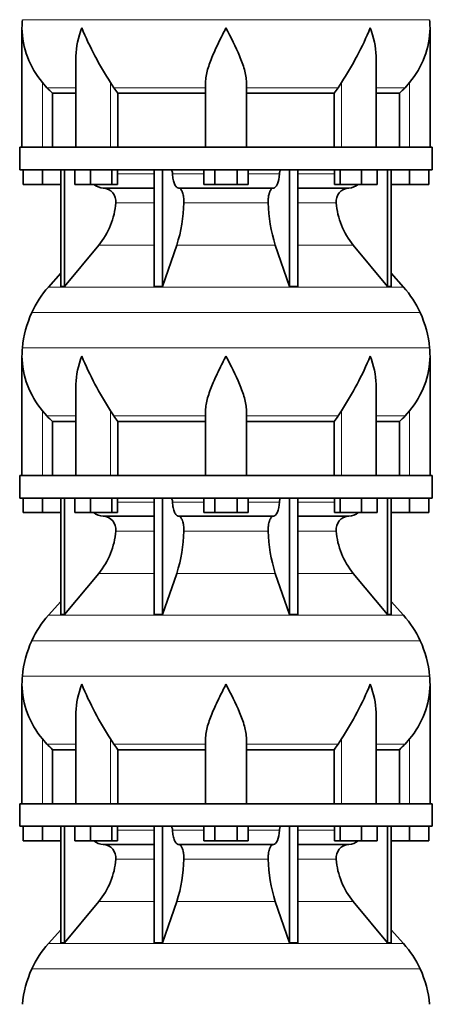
# Model space of a CAD drawing. Header units: millimetres. Extents: x 166 to 762, y -3522 to 2287.
# Tile 24 of 27: x 509 to 691, y 1101 to 1536. Entities that reach past the tile are written whole.
import ezdxf

# ---------------------------------------------------------------- set-up
doc = ezdxf.new("R2010")
doc.units = ezdxf.units.MM
doc.layers.add('VSI134_DIFFUSORE', color=7, linetype='Continuous')

# ---------------------------------------------------------------- blocks, each defined once
blk = doc.blocks.new('SE3')
at = {"layer": 'VSI134_DIFFUSORE', "color": 4, "linetype": 'Continuous', "lineweight": 9}
for p, q in [((509.95, 1536.04), (689.6, 1536.04)), ((518.77, 1479.68), (518.77, 1508.28)), ((533.5, 1505.98), (520.78, 1505.98)), ((548.86, 1479.68), (548.86, 1508.28)), ((590.77, 1505.98), (550.28, 1505.98)), ((608.77, 1505.98), (649.26, 1505.98)), ((650.69, 1479.68), (650.69, 1508.28)), ((666.05, 1505.98), (678.76, 1505.98)), ((680.77, 1479.68), (680.77, 1508.28)), ((551.98, 1467.91), (568.08, 1467.91)), ((576.2, 1467.91), (589.96, 1467.91)), ((609.59, 1467.91), (623.35, 1467.91)), ((631.47, 1467.91), (647.57, 1467.91)), ((568.08, 1455.14), (551.15, 1455.14)), ((618.38, 1455.14), (581.16, 1455.14)), ((648.4, 1455.14), (631.47, 1455.14)), ((543.63, 1436.44), (568.08, 1436.44)), ((578.05, 1436.44), (621.5, 1436.44)), ((631.47, 1436.44), (655.92, 1436.44)), ((521.48, 1417.93), (678.07, 1417.93)), ((685.44, 1406.67), (514.11, 1406.67)), ((509.95, 1391.04), (689.6, 1391.04)), ((518.77, 1334.68), (518.77, 1363.28)), ((548.86, 1334.68), (548.86, 1363.28)), ((650.69, 1334.68), (650.69, 1363.28)), ((680.77, 1334.68), (680.77, 1363.28)), ((533.5, 1360.98), (520.78, 1360.98)), ((590.77, 1360.98), (550.28, 1360.98)), ((608.77, 1360.98), (649.26, 1360.98)), ((666.05, 1360.98), (678.76, 1360.98)), ((551.98, 1322.91), (568.08, 1322.91)), ((576.2, 1322.91), (589.96, 1322.91)), ((609.59, 1322.91), (623.35, 1322.91)), ((631.47, 1322.91), (647.57, 1322.91)), ((568.08, 1310.14), (551.15, 1310.14)), ((618.38, 1310.14), (581.16, 1310.14)), ((648.4, 1310.14), (631.47, 1310.14)), ((543.63, 1291.44), (568.08, 1291.44)), ((578.05, 1291.44), (621.5, 1291.44)), ((631.47, 1291.44), (655.92, 1291.44)), ((521.48, 1272.93), (678.07, 1272.93)), ((685.44, 1261.67), (514.11, 1261.67)), ((509.95, 1246.04), (689.6, 1246.04)), ((518.77, 1189.68), (518.77, 1218.28)), ((548.86, 1189.68), (548.86, 1218.28)), ((650.69, 1189.68), (650.69, 1218.28)), ((680.77, 1189.68), (680.77, 1218.28)), ((533.5, 1215.98), (520.78, 1215.98)), ((590.77, 1215.98), (550.28, 1215.98)), ((608.77, 1215.98), (649.26, 1215.98)), ((666.05, 1215.98), (678.76, 1215.98)), ((551.98, 1177.91), (568.08, 1177.91)), ((576.2, 1177.91), (589.96, 1177.91)), ((609.59, 1177.91), (623.35, 1177.91)), ((631.47, 1177.91), (647.57, 1177.91)), ((568.08, 1165.14), (551.15, 1165.14)), ((618.38, 1165.14), (581.16, 1165.14)), ((648.4, 1165.14), (631.47, 1165.14)), ((543.63, 1146.44), (568.08, 1146.44)), ((578.05, 1146.44), (621.5, 1146.44)), ((631.47, 1146.44), (655.92, 1146.44)), ((521.48, 1127.93), (678.07, 1127.93)), ((685.44, 1116.67), (514.11, 1116.67))]:
    blk.add_line(p, q, dxfattribs=at)
at = {"layer": 'VSI134_DIFFUSORE', "color": 7, "linetype": 'Continuous', "lineweight": 35}
for p, q in [((509.77, 1532.42), (509.77, 1479.68)), ((689.77, 1479.68), (689.77, 1532.42)), ((533.5, 1519.04), (533.5, 1479.68)), ((666.05, 1479.68), (666.05, 1519.04)), ((520.78, 1505.98), (518.77, 1508.28)), ((550.28, 1505.98), (548.86, 1508.28)), ((590.77, 1479.68), (590.77, 1508.28)), ((608.77, 1479.68), (608.77, 1508.28)), ((650.69, 1508.28), (649.26, 1505.98)), ((680.77, 1508.28), (678.76, 1505.98)), ((523.3, 1503.54), (533.5, 1503.54)), ((523.3, 1479.68), (523.3, 1503.54)), ((552.06, 1503.54), (590.77, 1503.54)), ((552.06, 1479.68), (552.06, 1503.54)), ((608.77, 1503.54), (647.48, 1503.54)), ((647.48, 1503.54), (647.48, 1479.68)), ((666.05, 1503.54), (676.25, 1503.54)), ((676.25, 1503.54), (676.25, 1479.68)), ((690.77, 1479.68), (508.77, 1479.68)), ((508.77, 1479.68), (508.77, 1469.68)), ((690.77, 1469.68), (690.77, 1479.68)), ((508.77, 1469.68), (690.77, 1469.68)), ((510.27, 1463.28), (510.27, 1469.68)), ((510.27, 1463.28), (510.27, 1469.68)), ((518.77, 1463.28), (518.77, 1469.68)), ((526.95, 1469.68), (526.95, 1418.23)), ((528.48, 1469.68), (528.48, 1418.23)), ((533.02, 1463.28), (533.02, 1469.68)), ((539.96, 1463.28), (539.96, 1469.68)), ((549.44, 1463.28), (549.44, 1469.68)), ((551.98, 1463.28), (551.98, 1469.68)), ((568.08, 1469.68), (568.08, 1418.23)), ((571.77, 1469.68), (571.77, 1418.23)), ((589.96, 1463.28), (589.96, 1469.68)), ((594.87, 1463.28), (594.87, 1469.68)), ((604.68, 1463.28), (604.68, 1469.68)), ((609.59, 1463.28), (609.59, 1469.68)), ((627.78, 1469.68), (627.78, 1418.23)), ((631.47, 1469.68), (631.47, 1418.23)), ((647.57, 1463.28), (647.57, 1469.68)), ((650.11, 1463.28), (650.11, 1469.68)), ((659.59, 1463.28), (659.59, 1469.68)), ((666.53, 1463.28), (666.53, 1469.68)), ((671.07, 1469.68), (671.07, 1418.23)), ((672.6, 1469.68), (672.6, 1418.23)), ((680.77, 1463.28), (680.77, 1469.68)), ((689.27, 1463.28), (689.27, 1469.68)), ((518.77, 1463.28), (510.27, 1463.28)), ((526.95, 1463.28), (518.77, 1463.28)), ((539.96, 1463.28), (533.02, 1463.28)), ((549.44, 1463.28), (539.96, 1463.28)), ((545.6, 1461.68), (568.08, 1461.68)), ((551.98, 1463.28), (549.44, 1463.28)), ((578.86, 1461.68), (620.68, 1461.68)), ((594.87, 1463.28), (589.96, 1463.28)), ((604.68, 1463.28), (594.87, 1463.28)), ((609.59, 1463.28), (604.68, 1463.28)), ((631.47, 1461.68), (653.95, 1461.68)), ((650.11, 1463.28), (647.57, 1463.28)), ((659.59, 1463.28), (650.11, 1463.28)), ((666.53, 1463.28), (659.59, 1463.28)), ((680.77, 1463.28), (672.6, 1463.28)), ((689.27, 1463.28), (680.77, 1463.28)), ((528.48, 1418.23), (543.63, 1436.44)), ((571.77, 1418.23), (578.05, 1436.44)), ((621.5, 1436.44), (627.78, 1418.23)), ((655.92, 1436.44), (671.07, 1418.23)), ((526.95, 1424), (521.48, 1417.93)), ((678.07, 1417.93), (672.6, 1424)), ((526.95, 1418.23), (528.48, 1418.23)), ((568.08, 1418.23), (571.77, 1418.23)), ((627.78, 1418.23), (631.47, 1418.23)), ((671.07, 1418.23), (672.6, 1418.23)), ((509.77, 1387.42), (509.77, 1334.68)), ((689.77, 1334.68), (689.77, 1387.42)), ((533.5, 1374.04), (533.5, 1334.68)), ((666.05, 1334.68), (666.05, 1374.04)), ((520.78, 1360.98), (518.77, 1363.28)), ((550.28, 1360.98), (548.86, 1363.28)), ((590.77, 1334.68), (590.77, 1363.28)), ((608.77, 1334.68), (608.77, 1363.28)), ((650.69, 1363.28), (649.26, 1360.98)), ((680.77, 1363.28), (678.76, 1360.98)), ((523.3, 1358.54), (533.5, 1358.54)), ((523.3, 1334.68), (523.3, 1358.54)), ((552.06, 1358.54), (590.77, 1358.54)), ((552.06, 1334.68), (552.06, 1358.54)), ((608.77, 1358.54), (647.48, 1358.54)), ((647.48, 1358.54), (647.48, 1334.68)), ((666.05, 1358.54), (676.25, 1358.54)), ((676.25, 1358.54), (676.25, 1334.68)), ((690.77, 1334.68), (508.77, 1334.68)), ((508.77, 1334.68), (508.77, 1324.68)), ((690.77, 1324.68), (690.77, 1334.68)), ((508.77, 1324.68), (690.77, 1324.68)), ((510.27, 1318.28), (510.27, 1324.68)), ((510.27, 1318.28), (510.27, 1324.68)), ((518.77, 1318.28), (518.77, 1324.68)), ((526.95, 1324.68), (526.95, 1273.23)), ((528.48, 1324.68), (528.48, 1273.23)), ((533.02, 1318.28), (533.02, 1324.68)), ((539.96, 1318.28), (539.96, 1324.68)), ((549.44, 1318.28), (549.44, 1324.68)), ((551.98, 1318.28), (551.98, 1324.68)), ((568.08, 1324.68), (568.08, 1273.23)), ((571.77, 1324.68), (571.77, 1273.23)), ((589.96, 1318.28), (589.96, 1324.68)), ((594.87, 1318.28), (594.87, 1324.68)), ((604.68, 1318.28), (604.68, 1324.68)), ((609.59, 1318.28), (609.59, 1324.68)), ((627.78, 1324.68), (627.78, 1273.23)), ((631.47, 1324.68), (631.47, 1273.23)), ((647.57, 1318.28), (647.57, 1324.68)), ((650.11, 1318.28), (650.11, 1324.68)), ((659.59, 1318.28), (659.59, 1324.68)), ((666.53, 1318.28), (666.53, 1324.68)), ((671.07, 1324.68), (671.07, 1273.23)), ((672.6, 1324.68), (672.6, 1273.23)), ((680.77, 1318.28), (680.77, 1324.68)), ((689.27, 1318.28), (689.27, 1324.68)), ((518.77, 1318.28), (510.27, 1318.28)), ((526.95, 1318.28), (518.77, 1318.28)), ((539.96, 1318.28), (533.02, 1318.28)), ((549.44, 1318.28), (539.96, 1318.28)), ((551.98, 1318.28), (549.44, 1318.28)), ((594.87, 1318.28), (589.96, 1318.28)), ((604.68, 1318.28), (594.87, 1318.28)), ((609.59, 1318.28), (604.68, 1318.28)), ((650.11, 1318.28), (647.57, 1318.28)), ((659.59, 1318.28), (650.11, 1318.28)), ((666.53, 1318.28), (659.59, 1318.28)), ((680.77, 1318.28), (672.6, 1318.28)), ((689.27, 1318.28), (680.77, 1318.28)), ((545.6, 1316.68), (568.08, 1316.68)), ((578.86, 1316.68), (620.68, 1316.68)), ((631.47, 1316.68), (653.95, 1316.68)), ((528.48, 1273.23), (543.63, 1291.44)), ((571.77, 1273.23), (578.05, 1291.44)), ((621.5, 1291.44), (627.78, 1273.23)), ((655.92, 1291.44), (671.07, 1273.23)), ((526.95, 1279), (521.48, 1272.93)), ((678.07, 1272.93), (672.6, 1279)), ((526.95, 1273.23), (528.48, 1273.23)), ((568.08, 1273.23), (571.77, 1273.23)), ((627.78, 1273.23), (631.47, 1273.23)), ((671.07, 1273.23), (672.6, 1273.23)), ((509.77, 1242.42), (509.77, 1189.68)), ((689.77, 1189.68), (689.77, 1242.42)), ((533.5, 1229.04), (533.5, 1189.68)), ((666.05, 1189.68), (666.05, 1229.04)), ((520.78, 1215.98), (518.77, 1218.28)), ((550.28, 1215.98), (548.86, 1218.28)), ((590.77, 1189.68), (590.77, 1218.28)), ((608.77, 1189.68), (608.77, 1218.28)), ((650.69, 1218.28), (649.26, 1215.98)), ((680.77, 1218.28), (678.76, 1215.98)), ((523.3, 1213.54), (533.5, 1213.54)), ((523.3, 1189.68), (523.3, 1213.54)), ((552.06, 1213.54), (590.77, 1213.54)), ((552.06, 1189.68), (552.06, 1213.54)), ((608.77, 1213.54), (647.48, 1213.54)), ((647.48, 1213.54), (647.48, 1189.68)), ((666.05, 1213.54), (676.25, 1213.54)), ((676.25, 1213.54), (676.25, 1189.68)), ((690.77, 1189.68), (508.77, 1189.68)), ((508.77, 1189.68), (508.77, 1179.68)), ((690.77, 1179.68), (690.77, 1189.68)), ((508.77, 1179.68), (690.77, 1179.68)), ((510.27, 1173.28), (510.27, 1179.68)), ((510.27, 1173.28), (510.27, 1179.68)), ((518.77, 1173.28), (518.77, 1179.68)), ((526.95, 1179.68), (526.95, 1128.23)), ((528.48, 1179.68), (528.48, 1128.23)), ((533.02, 1173.28), (533.02, 1179.68)), ((539.96, 1173.28), (539.96, 1179.68)), ((549.44, 1173.28), (549.44, 1179.68)), ((551.98, 1173.28), (551.98, 1179.68)), ((568.08, 1179.68), (568.08, 1128.23)), ((571.77, 1179.68), (571.77, 1128.23)), ((589.96, 1173.28), (589.96, 1179.68)), ((594.87, 1173.28), (594.87, 1179.68)), ((604.68, 1173.28), (604.68, 1179.68)), ((609.59, 1173.28), (609.59, 1179.68)), ((627.78, 1179.68), (627.78, 1128.23)), ((631.47, 1179.68), (631.47, 1128.23)), ((647.57, 1173.28), (647.57, 1179.68)), ((650.11, 1173.28), (650.11, 1179.68)), ((659.59, 1173.28), (659.59, 1179.68)), ((666.53, 1173.28), (666.53, 1179.68)), ((671.07, 1179.68), (671.07, 1128.23)), ((672.6, 1179.68), (672.6, 1128.23)), ((680.77, 1173.28), (680.77, 1179.68)), ((689.27, 1173.28), (689.27, 1179.68)), ((518.77, 1173.28), (510.27, 1173.28)), ((526.95, 1173.28), (518.77, 1173.28)), ((539.96, 1173.28), (533.02, 1173.28)), ((549.44, 1173.28), (539.96, 1173.28)), ((545.6, 1171.68), (568.08, 1171.68)), ((551.98, 1173.28), (549.44, 1173.28)), ((578.86, 1171.68), (620.68, 1171.68)), ((594.87, 1173.28), (589.96, 1173.28)), ((604.68, 1173.28), (594.87, 1173.28)), ((609.59, 1173.28), (604.68, 1173.28)), ((631.47, 1171.68), (653.95, 1171.68)), ((650.11, 1173.28), (647.57, 1173.28)), ((659.59, 1173.28), (650.11, 1173.28)), ((666.53, 1173.28), (659.59, 1173.28)), ((680.77, 1173.28), (672.6, 1173.28)), ((689.27, 1173.28), (680.77, 1173.28)), ((528.48, 1128.23), (543.63, 1146.44)), ((571.77, 1128.23), (578.05, 1146.44)), ((621.5, 1146.44), (627.78, 1128.23)), ((655.92, 1146.44), (671.07, 1128.23)), ((526.95, 1134), (521.48, 1127.93)), ((678.07, 1127.93), (672.6, 1134)), ((526.95, 1128.23), (528.48, 1128.23)), ((568.08, 1128.23), (571.77, 1128.23)), ((627.78, 1128.23), (631.47, 1128.23)), ((671.07, 1128.23), (672.6, 1128.23))]:
    blk.add_line(p, q, dxfattribs=at)
for centre, radius, start, end in [((548.27, 1532.41), 38.5, 174.5826, 180.0014), ((651.27, 1532.41), 38.5, 359.9671, 5.4174), ((548.47, 1533.09), 38.7, 181.0158, 219.8906), ((674.45, 1589.94), 149.81, 202.5842, 213.0334), ((525.1, 1589.94), 149.81, 326.9666, 337.4158), ((651.08, 1533.09), 38.7, 320.1094, 358.9842), ((583.4, 1528.2), 39.88, 213.8582, 218.2062), ((616.15, 1528.2), 39.88, 321.7938, 326.1418), ((545.83, 1468.36), 6.68, 229.5852, 268.0094), ((545.31, 1455.82), 5.87, 353.3223, 87.2173), ((654.21, 1455.84), 5.85, 92.5772, 186.8833), ((653.72, 1468.36), 6.68, 271.9979, 310.3729), ((517.84, 1457.66), 33.4, 320.5472, 355.6594), ((516.21, 1456.34), 64.97, 342.1602, 358.9354), ((684.85, 1456.59), 66.48, 181.2569, 197.6475), ((681.81, 1457.71), 33.51, 184.3996, 219.3938), ((554.17, 1388.48), 44, 138, 155.5912), ((645.37, 1388.48), 44, 24.4088, 42), ((558.73, 1386.42), 49, 155.5912, 174.5826), ((640.82, 1386.42), 49, 5.4174, 24.4088), ((548.27, 1387.41), 38.5, 174.5826, 180.0014), ((651.27, 1387.41), 38.5, 359.9671, 5.4174), ((548.47, 1388.09), 38.7, 181.0158, 219.8906), ((674.45, 1444.94), 149.81, 202.5842, 213.0334), ((525.1, 1444.94), 149.81, 326.9666, 337.4158), ((651.08, 1388.09), 38.7, 320.1094, 358.9842), ((583.4, 1383.2), 39.88, 213.8582, 218.2062), ((616.15, 1383.2), 39.88, 321.7938, 326.1418), ((545.83, 1323.36), 6.68, 229.5852, 268.0094), ((653.72, 1323.36), 6.68, 271.9979, 310.3729), ((545.31, 1310.82), 5.87, 353.3223, 87.2173), ((654.21, 1310.84), 5.85, 92.5772, 186.8833), ((517.84, 1312.66), 33.4, 320.5472, 355.6594), ((516.21, 1311.34), 64.97, 342.1602, 358.9354), ((684.85, 1311.59), 66.48, 181.2569, 197.6475), ((681.81, 1312.71), 33.51, 184.3996, 219.3938), ((554.17, 1243.48), 44, 138, 155.5912), ((645.37, 1243.48), 44, 24.4088, 42), ((558.73, 1241.42), 49, 155.5912, 174.5826), ((640.82, 1241.42), 49, 5.4174, 24.4088), ((548.27, 1242.41), 38.5, 174.5826, 180.0014), ((651.27, 1242.41), 38.5, 359.9671, 5.4174), ((548.47, 1243.09), 38.7, 181.0158, 219.8906), ((674.45, 1299.94), 149.81, 202.5842, 213.0334), ((525.1, 1299.94), 149.81, 326.9666, 337.4158), ((651.08, 1243.09), 38.7, 320.1094, 358.9842), ((583.4, 1238.2), 39.88, 213.8582, 218.2062), ((616.15, 1238.2), 39.88, 321.7938, 326.1418), ((545.83, 1178.36), 6.68, 229.5852, 268.0094), ((545.31, 1165.82), 5.87, 353.3223, 87.2173), ((654.21, 1165.84), 5.85, 92.5772, 186.8833), ((653.72, 1178.36), 6.68, 271.9979, 310.3729), ((517.84, 1167.66), 33.4, 320.5472, 355.6594), ((516.21, 1166.34), 64.97, 342.1602, 358.9354), ((684.85, 1166.59), 66.48, 181.2569, 197.6475), ((681.81, 1167.71), 33.51, 184.3996, 219.3938), ((554.17, 1098.48), 44, 138, 155.5912), ((645.37, 1098.48), 44, 24.4088, 42), ((558.73, 1096.42), 49, 155.5912, 174.5826), ((640.82, 1096.42), 49, 5.4174, 24.4088)]:
    blk.add_arc(centre, radius, start, end, dxfattribs=at)
for points, knots in [([(533.5, 1519.03), (533.5, 1519.35), (533.5, 1519.68), (533.65, 1524.05), (534.64, 1528.26), (536.13, 1532.41)], [0.4601729, 0.4601729, 0.4601729, 0.4601729, 0.5, 0.5, 1, 1, 1, 1]), ([(590.77, 1508.28), (590.77, 1510.11), (591.13, 1512.05), (592.23, 1515.99), (592.98, 1518), (594.69, 1522.1), (595.65, 1524.14), (597.15, 1527.22), (597.67, 1528.25), (598.71, 1530.32), (599.25, 1531.38), (599.77, 1532.41)], [0, 0, 0, 0, 0.25, 0.25, 0.5, 0.5, 0.75, 0.75, 0.875, 0.875, 1, 1, 1, 1]), ([(608.77, 1508.28), (608.77, 1510.11), (608.42, 1512.01), (607.32, 1515.97), (606.58, 1517.98), (604.04, 1524.05), (601.89, 1528.26), (599.77, 1532.41)], [0, 0, 0, 0, 0.25, 0.25, 0.5, 0.5, 1, 1, 1, 1]), ([(666.05, 1519.03), (666.05, 1519.35), (666.04, 1519.68), (665.89, 1524.05), (664.91, 1528.26), (663.41, 1532.41)], [0.4601729, 0.4601729, 0.4601729, 0.4601729, 0.5, 0.5, 1, 1, 1, 1]), ([(575.44, 1469.68), (575.49, 1469.68), (575.53, 1469.67), (575.62, 1469.63), (575.67, 1469.6), (575.8, 1469.47), (575.88, 1469.34), (576.02, 1469.01), (576.08, 1468.82), (576.16, 1468.39), (576.19, 1468.15), (576.2, 1467.91)], [0, 0, 0, 0, 0.125, 0.125, 0.25, 0.25, 0.5, 0.5, 0.75, 0.75, 1, 1, 1, 1]), ([(578.86, 1461.68), (578.7, 1461.68), (578.54, 1461.72), (578.3, 1461.84), (578.22, 1461.89), (578.06, 1462), (577.99, 1462.07), (577.76, 1462.29), (577.61, 1462.48), (577.33, 1462.93), (577.2, 1463.18), (576.96, 1463.74), (576.85, 1464.06), (576.65, 1464.73), (576.56, 1465.09), (576.41, 1465.84), (576.35, 1466.24), (576.25, 1467.06), (576.22, 1467.48), (576.2, 1467.91)], [0, 0, 0, 0, 0.125, 0.125, 0.1875, 0.1875, 0.25, 0.25, 0.375, 0.375, 0.5, 0.5, 0.625, 0.625, 0.75, 0.75, 0.875, 0.875, 1, 1, 1, 1]), ([(623.35, 1467.91), (623.27, 1466.2), (622.96, 1464.6), (621.98, 1462.33), (621.33, 1461.68), (620.68, 1461.68)], [0, 0, 0, 0, 0.5, 0.5, 1, 1, 1, 1]), ([(623.35, 1467.91), (623.36, 1468.15), (623.38, 1468.38), (623.45, 1468.71), (623.47, 1468.81), (623.53, 1469), (623.56, 1469.09), (623.63, 1469.26), (623.67, 1469.33), (623.75, 1469.45), (623.79, 1469.51), (623.88, 1469.6), (623.92, 1469.63), (624.01, 1469.67), (624.06, 1469.68), (624.11, 1469.68)], [0, 0, 0, 0, 0.25, 0.25, 0.375, 0.375, 0.5, 0.5, 0.625, 0.625, 0.75, 0.75, 0.875, 0.875, 1, 1, 1, 1]), ([(578.86, 1461.68), (578.94, 1461.68), (579.02, 1461.67), (579.18, 1461.63), (579.26, 1461.6), (579.49, 1461.47), (579.65, 1461.34), (579.94, 1461), (580.08, 1460.8), (580.27, 1460.44), (580.33, 1460.31), (580.45, 1460.03), (580.51, 1459.88), (580.67, 1459.42), (580.77, 1459.09), (580.89, 1458.55), (580.93, 1458.37), (580.99, 1457.99), (581.02, 1457.8), (581.1, 1457.21), (581.13, 1456.8), (581.17, 1455.97), (581.18, 1455.55), (581.16, 1455.14)], [0, 0, 0, 0, 0.0625, 0.0625, 0.125, 0.125, 0.25, 0.25, 0.375, 0.375, 0.4375, 0.4375, 0.5, 0.5, 0.625, 0.625, 0.6875, 0.6875, 0.75, 0.75, 0.875, 0.875, 1, 1, 1, 1]), ([(618.38, 1455.14), (618.37, 1455.55), (618.37, 1455.97), (618.4, 1456.59), (618.42, 1456.79), (618.45, 1457.2), (618.47, 1457.4), (618.55, 1457.99), (618.62, 1458.37), (618.74, 1458.91), (618.78, 1459.08), (618.88, 1459.42), (618.98, 1459.74), (619.09, 1460.03), (619.21, 1460.3), (619.27, 1460.44), (619.47, 1460.8), (619.61, 1461.01), (619.9, 1461.34), (620.05, 1461.47), (620.36, 1461.64), (620.52, 1461.68), (620.68, 1461.68)], [0, 0, 0, 0, 0.125, 0.125, 0.1875, 0.1875, 0.25, 0.25, 0.375, 0.375, 0.4375, 0.4375, 0.5, 0.5625, 0.5625, 0.625, 0.625, 0.75, 0.75, 0.875, 0.875, 1, 1, 1, 1]), ([(533.5, 1374.03), (533.5, 1374.35), (533.5, 1374.68), (533.65, 1379.05), (534.64, 1383.26), (536.13, 1387.41)], [0.4601729, 0.4601729, 0.4601729, 0.4601729, 0.5, 0.5, 1, 1, 1, 1]), ([(590.77, 1363.28), (590.77, 1365.11), (591.13, 1367.05), (592.23, 1370.99), (592.98, 1373), (594.69, 1377.1), (595.65, 1379.14), (597.15, 1382.22), (597.67, 1383.25), (598.71, 1385.32), (599.25, 1386.38), (599.77, 1387.41)], [0, 0, 0, 0, 0.25, 0.25, 0.5, 0.5, 0.75, 0.75, 0.875, 0.875, 1, 1, 1, 1]), ([(608.77, 1363.28), (608.77, 1365.11), (608.42, 1367.01), (607.32, 1370.97), (606.58, 1372.98), (604.04, 1379.05), (601.89, 1383.26), (599.77, 1387.41)], [0, 0, 0, 0, 0.25, 0.25, 0.5, 0.5, 1, 1, 1, 1]), ([(666.05, 1374.03), (666.05, 1374.35), (666.04, 1374.68), (665.89, 1379.05), (664.91, 1383.26), (663.41, 1387.41)], [0.4601729, 0.4601729, 0.4601729, 0.4601729, 0.5, 0.5, 1, 1, 1, 1]), ([(575.44, 1324.68), (575.49, 1324.68), (575.53, 1324.67), (575.62, 1324.63), (575.67, 1324.6), (575.8, 1324.47), (575.88, 1324.34), (576.02, 1324.01), (576.08, 1323.82), (576.16, 1323.39), (576.19, 1323.15), (576.2, 1322.91)], [0, 0, 0, 0, 0.125, 0.125, 0.25, 0.25, 0.5, 0.5, 0.75, 0.75, 1, 1, 1, 1]), ([(578.86, 1316.68), (578.7, 1316.68), (578.54, 1316.72), (578.3, 1316.84), (578.22, 1316.89), (578.06, 1317), (577.99, 1317.07), (577.76, 1317.29), (577.61, 1317.48), (577.33, 1317.93), (577.2, 1318.18), (576.96, 1318.74), (576.85, 1319.06), (576.65, 1319.73), (576.56, 1320.09), (576.41, 1320.84), (576.35, 1321.24), (576.25, 1322.06), (576.22, 1322.48), (576.2, 1322.91)], [0, 0, 0, 0, 0.125, 0.125, 0.1875, 0.1875, 0.25, 0.25, 0.375, 0.375, 0.5, 0.5, 0.625, 0.625, 0.75, 0.75, 0.875, 0.875, 1, 1, 1, 1]), ([(623.35, 1322.91), (623.27, 1321.2), (622.96, 1319.6), (621.98, 1317.33), (621.33, 1316.68), (620.68, 1316.68)], [0, 0, 0, 0, 0.5, 0.5, 1, 1, 1, 1]), ([(623.35, 1322.91), (623.36, 1323.15), (623.38, 1323.38), (623.45, 1323.71), (623.47, 1323.81), (623.53, 1324), (623.56, 1324.09), (623.63, 1324.26), (623.67, 1324.33), (623.75, 1324.45), (623.79, 1324.51), (623.88, 1324.6), (623.92, 1324.63), (624.01, 1324.67), (624.06, 1324.68), (624.11, 1324.68)], [0, 0, 0, 0, 0.25, 0.25, 0.375, 0.375, 0.5, 0.5, 0.625, 0.625, 0.75, 0.75, 0.875, 0.875, 1, 1, 1, 1]), ([(578.86, 1316.68), (578.94, 1316.68), (579.02, 1316.67), (579.18, 1316.63), (579.26, 1316.6), (579.49, 1316.47), (579.65, 1316.34), (579.94, 1316), (580.08, 1315.8), (580.27, 1315.44), (580.33, 1315.31), (580.45, 1315.03), (580.51, 1314.88), (580.67, 1314.42), (580.77, 1314.09), (580.89, 1313.55), (580.93, 1313.37), (580.99, 1312.99), (581.02, 1312.8), (581.1, 1312.21), (581.13, 1311.8), (581.17, 1310.97), (581.18, 1310.55), (581.16, 1310.14)], [0, 0, 0, 0, 0.0625, 0.0625, 0.125, 0.125, 0.25, 0.25, 0.375, 0.375, 0.4375, 0.4375, 0.5, 0.5, 0.625, 0.625, 0.6875, 0.6875, 0.75, 0.75, 0.875, 0.875, 1, 1, 1, 1]), ([(618.38, 1310.14), (618.37, 1310.55), (618.37, 1310.97), (618.4, 1311.59), (618.42, 1311.79), (618.45, 1312.2), (618.47, 1312.4), (618.55, 1312.99), (618.62, 1313.37), (618.74, 1313.91), (618.78, 1314.08), (618.88, 1314.42), (618.98, 1314.74), (619.09, 1315.03), (619.21, 1315.3), (619.27, 1315.44), (619.47, 1315.8), (619.61, 1316.01), (619.9, 1316.34), (620.05, 1316.47), (620.36, 1316.64), (620.52, 1316.68), (620.68, 1316.68)], [0, 0, 0, 0, 0.125, 0.125, 0.1875, 0.1875, 0.25, 0.25, 0.375, 0.375, 0.4375, 0.4375, 0.5, 0.5625, 0.5625, 0.625, 0.625, 0.75, 0.75, 0.875, 0.875, 1, 1, 1, 1]), ([(533.5, 1229.03), (533.5, 1229.35), (533.5, 1229.68), (533.65, 1234.05), (534.64, 1238.26), (536.13, 1242.41)], [0.4601729, 0.4601729, 0.4601729, 0.4601729, 0.5, 0.5, 1, 1, 1, 1]), ([(590.77, 1218.28), (590.77, 1220.11), (591.13, 1222.05), (592.23, 1225.99), (592.98, 1228), (594.69, 1232.1), (595.65, 1234.14), (597.15, 1237.22), (597.67, 1238.25), (598.71, 1240.32), (599.25, 1241.38), (599.77, 1242.41)], [0, 0, 0, 0, 0.25, 0.25, 0.5, 0.5, 0.75, 0.75, 0.875, 0.875, 1, 1, 1, 1]), ([(608.77, 1218.28), (608.77, 1220.11), (608.42, 1222.01), (607.32, 1225.97), (606.58, 1227.98), (604.04, 1234.05), (601.89, 1238.26), (599.77, 1242.41)], [0, 0, 0, 0, 0.25, 0.25, 0.5, 0.5, 1, 1, 1, 1]), ([(666.05, 1229.03), (666.05, 1229.35), (666.04, 1229.68), (665.89, 1234.05), (664.91, 1238.26), (663.41, 1242.41)], [0.4601729, 0.4601729, 0.4601729, 0.4601729, 0.5, 0.5, 1, 1, 1, 1]), ([(575.44, 1179.68), (575.49, 1179.68), (575.53, 1179.67), (575.62, 1179.63), (575.67, 1179.6), (575.8, 1179.47), (575.88, 1179.34), (576.02, 1179.01), (576.08, 1178.82), (576.16, 1178.39), (576.19, 1178.15), (576.2, 1177.91)], [0, 0, 0, 0, 0.125, 0.125, 0.25, 0.25, 0.5, 0.5, 0.75, 0.75, 1, 1, 1, 1]), ([(623.35, 1177.91), (623.36, 1178.15), (623.38, 1178.38), (623.45, 1178.71), (623.47, 1178.81), (623.53, 1179), (623.56, 1179.09), (623.63, 1179.26), (623.67, 1179.33), (623.75, 1179.45), (623.79, 1179.51), (623.88, 1179.6), (623.92, 1179.63), (624.01, 1179.67), (624.06, 1179.68), (624.11, 1179.68)], [0, 0, 0, 0, 0.25, 0.25, 0.375, 0.375, 0.5, 0.5, 0.625, 0.625, 0.75, 0.75, 0.875, 0.875, 1, 1, 1, 1]), ([(578.86, 1171.68), (578.7, 1171.68), (578.54, 1171.72), (578.3, 1171.84), (578.22, 1171.89), (578.06, 1172), (577.99, 1172.07), (577.76, 1172.29), (577.61, 1172.48), (577.33, 1172.93), (577.2, 1173.18), (576.96, 1173.74), (576.85, 1174.06), (576.65, 1174.73), (576.56, 1175.09), (576.41, 1175.84), (576.35, 1176.24), (576.25, 1177.06), (576.22, 1177.48), (576.2, 1177.91)], [0, 0, 0, 0, 0.125, 0.125, 0.1875, 0.1875, 0.25, 0.25, 0.375, 0.375, 0.5, 0.5, 0.625, 0.625, 0.75, 0.75, 0.875, 0.875, 1, 1, 1, 1]), ([(623.35, 1177.91), (623.27, 1176.2), (622.96, 1174.6), (621.98, 1172.33), (621.33, 1171.68), (620.68, 1171.68)], [0, 0, 0, 0, 0.5, 0.5, 1, 1, 1, 1]), ([(578.86, 1171.68), (578.94, 1171.68), (579.02, 1171.67), (579.18, 1171.63), (579.26, 1171.6), (579.49, 1171.47), (579.65, 1171.34), (579.94, 1171), (580.08, 1170.8), (580.27, 1170.44), (580.33, 1170.31), (580.45, 1170.03), (580.51, 1169.88), (580.67, 1169.42), (580.77, 1169.09), (580.89, 1168.55), (580.93, 1168.37), (580.99, 1167.99), (581.02, 1167.8), (581.1, 1167.21), (581.13, 1166.8), (581.17, 1165.97), (581.18, 1165.55), (581.16, 1165.14)], [0, 0, 0, 0, 0.0625, 0.0625, 0.125, 0.125, 0.25, 0.25, 0.375, 0.375, 0.4375, 0.4375, 0.5, 0.5, 0.625, 0.625, 0.6875, 0.6875, 0.75, 0.75, 0.875, 0.875, 1, 1, 1, 1]), ([(618.38, 1165.14), (618.37, 1165.55), (618.37, 1165.97), (618.4, 1166.59), (618.42, 1166.79), (618.45, 1167.2), (618.47, 1167.4), (618.55, 1167.99), (618.62, 1168.37), (618.74, 1168.91), (618.78, 1169.08), (618.88, 1169.42), (618.98, 1169.74), (619.09, 1170.03), (619.21, 1170.3), (619.27, 1170.44), (619.47, 1170.8), (619.61, 1171.01), (619.9, 1171.34), (620.05, 1171.47), (620.36, 1171.64), (620.52, 1171.68), (620.68, 1171.68)], [0, 0, 0, 0, 0.125, 0.125, 0.1875, 0.1875, 0.25, 0.25, 0.375, 0.375, 0.4375, 0.4375, 0.5, 0.5625, 0.5625, 0.625, 0.625, 0.75, 0.75, 0.875, 0.875, 1, 1, 1, 1])]:
    blk.add_open_spline(points, degree=3, knots=knots, dxfattribs=at)
for points in [[(523.3, 1503.54), (522.43, 1504.32), (521.59, 1505.14), (520.78, 1505.98)], [(678.76, 1505.98), (677.96, 1505.14), (677.12, 1504.32), (676.25, 1503.54)], [(523.3, 1358.54), (522.43, 1359.32), (521.59, 1360.14), (520.78, 1360.98)], [(678.76, 1360.98), (677.96, 1360.14), (677.12, 1359.32), (676.25, 1358.54)], [(523.3, 1213.54), (522.43, 1214.32), (521.59, 1215.14), (520.78, 1215.98)], [(678.76, 1215.98), (677.96, 1215.14), (677.12, 1214.32), (676.25, 1213.54)]]:
    blk.add_open_spline(points, degree=3, dxfattribs=at)

msp = doc.modelspace()

# ---------------------------------------------------------------- block references
msp.add_blockref('SE3', (0, 0))

doc.saveas('drawing.dxf')
